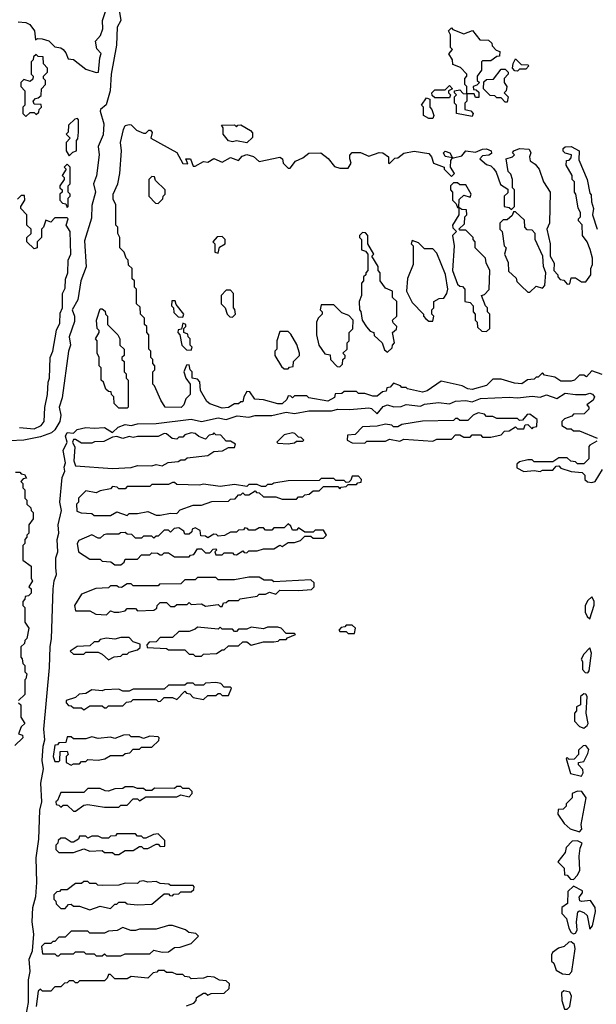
# Model space of a CAD drawing. Extents: x 2640764 to 2777785, y 718840 to 815082.
# Tile 116 of 148: x 2743075 to 2745866, y 760156 to 764919. Entities that reach past the tile are written whole.
import ezdxf

# ---------------------------------------------------------------- set-up
doc = ezdxf.new("R2010")
doc.units = 0

msp = doc.modelspace()

# ---------------------------------------------------------------- linework, layer by layer
at = {"layer": '0CON10XD'}
for points in [[(2743068.3, 764908.3), (2743105, 764905.6), (2743124, 764895), (2743146.7, 764865), (2743151.7, 764821.7), (2743162.5, 764827.5), (2743183.6, 764826.4), (2743216.4, 764816.4), (2743245, 764786.7), (2743275, 764781.9), (2743285, 764774.3), (2743298.6, 764758.6), (2743310, 764730), (2743335, 764725.7), (2743395, 764680), (2743445, 764663.3), (2743456.2, 764665), (2743462.5, 764735), (2743470, 764755), (2743448.3, 764778.3), (2743442.5, 764815), (2743467, 764843), (2743477.5, 764875), (2743476.7, 764915), (2743506.7, 765005)], [(2743555.7, 764974.3), (2743564.4, 764915), (2743546.7, 764883.3), (2743544.1, 764795), (2743518.3, 764655), (2743513.5, 764575), (2743492.9, 764507.1), (2743466.2, 764485), (2743464.1, 764475.9), (2743481.6, 764415), (2743479, 764361), (2743454.7, 764305), (2743459.7, 764265), (2743446.6, 764163.4), (2743431.8, 764125), (2743441.6, 764085), (2743425, 764020), (2743421.9, 763958.1), (2743389.3, 763849.3), (2743396.3, 763723.7), (2743371.1, 763655), (2743356.8, 763563.2), (2743328.6, 763515), (2743341.1, 763485), (2743341.1, 763458.9), (2743314.7, 763385), (2743321.7, 763345), (2743311.3, 763315), (2743280.1, 763089.9), (2743266.1, 763045), (2743273.6, 763005), (2743269.6, 762975), (2743245.7, 762934.3), (2743229, 762921), (2743175, 762900.5), (2743095, 762884.5), (2743025, 762881.8)], [(2745265, 764450), (2745190, 764465), (2745190, 764505), (2745180, 764515), (2745180, 764545), (2745190, 764555), (2745180, 764565), (2745180, 764575), (2745205, 764580), (2745221.7, 764561.7), (2745240, 764560), (2745240, 764595), (2745230, 764605), (2745230, 764635), (2745240, 764645), (2745240, 764655), (2745208.3, 764688.3), (2745171.7, 764701.7), (2745170, 764725), (2745153, 764753), (2745170, 764775), (2745160, 764785), (2745160, 764845), (2745150, 764865), (2745165, 764880), (2745171.7, 764871.7), (2745225, 764850), (2745267, 764867), (2745301.7, 764821.7), (2745345, 764820), (2745360, 764805), (2745361.7, 764791.7), (2745381.7, 764771.7), (2745400, 764765), (2745398.3, 764741.7), (2745385, 764740), (2745355, 764720), (2745315, 764720), (2745310, 764715), (2745310, 764675), (2745290, 764645), (2745290, 764625), (2745300, 764615), (2745288.3, 764601.7), (2745270, 764595), (2745271.7, 764581.7), (2745285, 764580), (2745298.3, 764568.3), (2745298.3, 764541.7), (2745281.7, 764541.7), (2745275, 764560), (2745240, 764560), (2745240, 764525), (2745230, 764515), (2745230, 764485), (2745258.3, 764478.3), (2745270, 764465), (2745265, 764450)], [(2743105, 764450), (2743125, 764470), (2743145, 764470), (2743155, 764460), (2743168.3, 764471.7), (2743170, 764485), (2743180, 764495), (2743178.3, 764508.3), (2743145, 764510), (2743140, 764525), (2743151.7, 764538.3), (2743165, 764540), (2743178.3, 764551.7), (2743180, 764585), (2743200, 764605), (2743200, 764625), (2743190, 764635), (2743190, 764645), (2743210, 764665), (2743210, 764685), (2743190, 764705), (2743188.3, 764738.3), (2743165, 764740), (2743155, 764750), (2743141.7, 764738.3), (2743140, 764725), (2743130, 764715), (2743130, 764655), (2743140, 764645), (2743138.3, 764631.7), (2743125, 764620), (2743095, 764630), (2743080, 764615), (2743080, 764595), (2743100, 764575), (2743100, 764505), (2743090, 764495), (2743090, 764465), (2743105, 764450)], [(2745485, 764670), (2745471.7, 764671.7), (2745460, 764685), (2745463, 764707), (2745475, 764730), (2745501.7, 764701.7), (2745535, 764700), (2745540, 764695), (2745525, 764680), (2745495, 764680), (2745485, 764670)], [(2745435, 764520), (2745425, 764520), (2745405, 764540), (2745385, 764540), (2745375, 764550), (2745351.7, 764551.7), (2745320, 764585), (2745321.7, 764618.3), (2745335, 764630), (2745368.3, 764631.7), (2745405, 764680), (2745425, 764680), (2745440, 764665), (2745440, 764655), (2745420, 764635), (2745420, 764615), (2745432.5, 764595), (2745430, 764575), (2745420, 764565), (2745440, 764545), (2745435, 764520)], [(2745155, 764540), (2745085, 764540), (2745071.7, 764551.7), (2745070, 764565), (2745085, 764580), (2745135, 764580), (2745155, 764600), (2745170, 764585), (2745150, 764575), (2745150, 764565), (2745160, 764555), (2745155, 764540)], [(2745075, 764440), (2745055, 764440), (2745030, 764455), (2745030, 764495), (2745020, 764505), (2745045, 764540), (2745060, 764535), (2745060, 764495), (2745070, 764485), (2745080, 764455), (2745075, 764440)], [(2743315, 764260), (2743331.7, 764278.3), (2743350, 764285), (2743350, 764335), (2743357, 764343), (2743360, 764375), (2743360, 764435), (2743355, 764440), (2743341.7, 764438.3), (2743311.7, 764408.3), (2743310, 764375), (2743300, 764365), (2743320, 764345), (2743300, 764325), (2743300, 764285), (2743315, 764260)], [(2744085, 763042.5), (2744055, 763040), (2743995, 763060), (2743981.7, 763071.7), (2743950, 763125), (2743947, 763167), (2743935, 763180), (2743910, 763185), (2743910, 763215), (2743900, 763225), (2743895, 763250), (2743881.7, 763248.3), (2743870, 763215), (2743880, 763185), (2743900, 763155), (2743900, 763105), (2743880, 763085), (2743870, 763055), (2743857, 763043), (2743780, 763045), (2743758.3, 763078.3), (2743728.3, 763148.3), (2743720, 763155), (2743720, 763215), (2743730, 763225), (2743730, 763245), (2743720, 763255), (2743720, 763275), (2743710, 763285), (2743710, 763315), (2743700, 763325), (2743700, 763395), (2743690, 763405), (2743690, 763435), (2743680, 763445), (2743680, 763475), (2743660, 763495), (2743658.3, 763528.3), (2743640, 763545), (2743640, 763615), (2743630, 763625), (2743630, 763655), (2743620, 763665), (2743620, 763715), (2743601.7, 763731.7), (2743600, 763755), (2743590, 763765), (2743580, 763795), (2743560, 763815), (2743560, 763865), (2743550, 763885), (2743550, 763915), (2743540, 763925), (2743540, 764025), (2743528.3, 764048.3), (2743527.5, 764075), (2743550, 764125), (2743560, 764175), (2743567.5, 764285), (2743563.8, 764325), (2743578.3, 764388.3), (2743585, 764407.5), (2743605, 764412.5), (2743615, 764410), (2743640, 764385), (2743675, 764370), (2743685, 764370), (2743700, 764385), (2743707.5, 764385), (2743716.4, 764373.6), (2743710, 764345), (2743835, 764276.2), (2743865, 764222.5), (2743888.3, 764221.7), (2743880, 764245), (2743902.5, 764245), (2743915, 764210), (2743925, 764210), (2743965, 764232.5), (2743985, 764230), (2744015, 764247.5), (2744055, 764230), (2744095, 764252), (2744135, 764237.5), (2744152.1, 764257.9), (2744175, 764267.1), (2744207, 764257), (2744235, 764232.5), (2744335, 764253.3), (2744347.5, 764245), (2744350, 764225), (2744375, 764200), (2744385, 764200), (2744410, 764235), (2744445, 764250), (2744475, 764272.5), (2744533.3, 764275), (2744568, 764248), (2744599.3, 764209.3), (2744625, 764200), (2744665, 764200), (2744680, 764225), (2744672.5, 764245), (2744673.8, 764263.8), (2744685, 764276.9), (2744725, 764276.7), (2744765, 764258.8), (2744814.4, 764275.6), (2744832.5, 764275), (2744860, 764255), (2744860, 764225), (2744865, 764222.5), (2744891.7, 764248.3), (2744905, 764250), (2744935, 764273.3), (2744985, 764282.5), (2745055, 764270.8), (2745068, 764255), (2745077.5, 764225), (2745130, 764205), (2745130, 764195), (2745165, 764160), (2745180, 764175), (2745160, 764205), (2745162.5, 764237.5), (2745170, 764250), (2745135, 764257.5), (2745126.7, 764275), (2745135, 764283.3), (2745156.7, 764275), (2745170, 764250), (2745175, 764250), (2745215, 764260), (2745235, 764283.8), (2745281.7, 764278.3), (2745315, 764292.5), (2745335, 764294), (2745356.7, 764285), (2745358.8, 764271.2), (2745346.4, 764263.6), (2745315, 764260), (2745302.5, 764245), (2745335, 764217.5), (2745355, 764212.5), (2745369.3, 764199.3), (2745381.7, 764181.7), (2745401.7, 764121.7), (2745438.3, 764098.3), (2745438.3, 764081.7), (2745420, 764065), (2745420, 764015), (2745445, 764010), (2745455, 764000), (2745470, 764015), (2745470, 764095), (2745460, 764105), (2745460, 764145), (2745451.7, 764171.7), (2745440, 764185), (2745430, 764245), (2745460, 764255), (2745470, 764265), (2745460, 764275), (2745466.7, 764285), (2745494.5, 764295.5), (2745541.9, 764291.9), (2745550, 764275), (2745542, 764255), (2745545.9, 764235.9), (2745569.5, 764219.5), (2745590, 764195), (2745610, 764135), (2745642.5, 764085), (2745640, 763935), (2745627.5, 763905), (2745642.5, 763835), (2745642.5, 763775), (2745661.7, 763741.7), (2745660, 763705), (2745680, 763685), (2745680, 763675), (2745691.7, 763661.7), (2745708.3, 763658.3), (2745725, 763640), (2745738.3, 763641.7), (2745745, 763670), (2745765, 763670), (2745795, 763650), (2745815, 763650), (2745840, 763685), (2745840, 763715), (2745847.5, 763735), (2745847.5, 763765), (2745836.4, 763806.4), (2745822.5, 763845), (2745800, 763875), (2745797, 763927), (2745780, 763945), (2745780, 763955), (2745790, 763965), (2745790, 763985), (2745778.3, 764008.3), (2745767.5, 764075), (2745760, 764085), (2745760, 764135), (2745750, 764145), (2745750, 764165), (2745720, 764215), (2745721.7, 764238.3), (2745735, 764240), (2745745, 764250), (2745746.7, 764265), (2745715, 764273.3), (2745705, 764282.5), (2745706.2, 764295), (2745715.8, 764304.2), (2745745, 764305.6), (2745783.3, 764285), (2745780.8, 764240.8), (2745822.5, 764145), (2745835, 764080), (2745841.7, 764071.7), (2745843, 764037), (2745852.5, 764005), (2745847.5, 763975), (2745870, 763905)], [(2744175, 764323.3), (2744125, 764333.3), (2744105, 764327.5), (2744085, 764332.5), (2744060, 764365), (2744060, 764395), (2744051.7, 764408.3), (2744115, 764410), (2744125, 764400), (2744131.7, 764408.3), (2744145, 764410), (2744193, 764383), (2744201.7, 764371.7), (2744201.7, 764348.3), (2744175, 764323.3)], [(2743305, 764010), (2743310, 764015), (2743310, 764055), (2743320, 764065), (2743320, 764075), (2743310, 764085), (2743310, 764115), (2743320, 764125), (2743320, 764205), (2743305, 764220), (2743290, 764205), (2743300, 764195), (2743280, 764165), (2743290, 764155), (2743290, 764145), (2743270, 764115), (2743270, 764105), (2743280, 764095), (2743280, 764085), (2743270, 764075), (2743270, 764045), (2743281.7, 764031.7), (2743298.3, 764028.3), (2743305, 764010)], [(2743745, 764030), (2743768.3, 764051.7), (2743770, 764065), (2743780, 764075), (2743780, 764095), (2743731.7, 764141.7), (2743728.3, 764158.3), (2743715, 764160), (2743700, 764145), (2743700, 764065), (2743731.7, 764031.7), (2743745, 764030)], [(2745200, 764010), (2745201.7, 764048.3), (2745225, 764070), (2745255, 764060), (2745260, 764075), (2745235, 764120), (2745205, 764120), (2745195, 764130), (2745175, 764130), (2745160, 764115), (2745160, 764095), (2745170, 764085), (2745170, 764045), (2745188.3, 764028.3), (2745195, 764010), (2745200, 764010)], [(2743073.8, 762946.2), (2743145, 762940), (2743179.2, 762955), (2743194.2, 762975), (2743197, 763043), (2743210, 763105), (2743212.5, 763165), (2743220, 763185), (2743222.5, 763285), (2743236.2, 763315), (2743253, 763417), (2743269.3, 763450.7), (2743270.7, 763499.3), (2743282.5, 763525), (2743282.5, 763595), (2743295, 763620), (2743297, 763663), (2743308.8, 763695), (2743310, 763755), (2743322.5, 763785), (2743320, 763895), (2743300, 763925), (2743310, 763955), (2743305, 763960), (2743245, 763960), (2743225, 763940), (2743201.7, 763948.3), (2743190, 763915), (2743180, 763905), (2743180, 763865), (2743160, 763845), (2743160, 763815), (2743145, 763810), (2743110, 763845), (2743110, 763865), (2743130, 763885), (2743130, 763905), (2743110, 763925), (2743110, 763975), (2743080, 764005), (2743080, 764015), (2743100, 764045), (2743098.3, 764068.3), (2743081.7, 764068.3), (2743065, 764050)], [(2745335, 763410), (2745350, 763425), (2745350, 763495), (2745340, 763505), (2745340, 763525), (2745330, 763535), (2745310, 763585), (2745325, 763590), (2745347, 763613), (2745350, 763705), (2745333, 763743), (2745330, 763765), (2745280, 763815), (2745280, 763845), (2745270, 763855), (2745270, 763865), (2745235, 763900), (2745205, 763900), (2745200, 763905), (2745228.3, 763931.7), (2745230, 763965), (2745240, 763975), (2745238.3, 763998.3), (2745215, 764000), (2745200, 764010), (2745200, 763975), (2745170, 763925), (2745171.7, 763911.7), (2745190, 763895), (2745170, 763875), (2745177.5, 763825), (2745170, 763705), (2745195, 763640), (2745205, 763630), (2745218.3, 763628.3), (2745230, 763615), (2745230, 763555), (2745255, 763550), (2745270, 763535), (2745270, 763505), (2745280, 763495), (2745280, 763465), (2745290, 763455), (2745291.7, 763431.7), (2745311.7, 763411.7), (2745335, 763410)], [(2745545, 763600), (2745575, 763630), (2745605, 763620), (2745617, 763633), (2745622.5, 763695), (2745610, 763725), (2745607.5, 763775), (2745570, 763855), (2745570, 763885), (2745555, 763900), (2745531.7, 763901.7), (2745520, 763915), (2745518.3, 763948.3), (2745475, 763990), (2745465, 763990), (2745458.3, 763971.7), (2745435, 763950), (2745415, 763950), (2745400, 763935), (2745400, 763905), (2745410, 763895), (2745420, 763825), (2745430, 763815), (2745422.5, 763785), (2745440, 763745), (2745441.7, 763701.7), (2745478.3, 763668.3), (2745481.7, 763651.7), (2745501.7, 763631.7), (2745535, 763600), (2745545, 763600)], [(2744035, 763790), (2744041.7, 763818.3), (2744070, 763835), (2744070, 763855), (2744055, 763870), (2744031.7, 763868.3), (2744010, 763845), (2744020, 763835), (2744020, 763795), (2744035, 763790)], [(2744855, 763310), (2744878.3, 763331.7), (2744880, 763345), (2744890, 763355), (2744880, 763405), (2744898.3, 763421.7), (2744900, 763435), (2744883, 763453), (2744880, 763465), (2744900, 763485), (2744900, 763555), (2744880, 763575), (2744880, 763605), (2744845, 763620), (2744820, 763655), (2744820, 763695), (2744810, 763705), (2744810, 763725), (2744780, 763775), (2744790, 763785), (2744760, 763835), (2744760, 763875), (2744748.3, 763888.3), (2744735, 763890), (2744720, 763875), (2744720, 763865), (2744730, 763855), (2744730, 763805), (2744748.3, 763798.3), (2744760, 763785), (2744760, 763705), (2744750, 763695), (2744750, 763685), (2744740, 763675), (2744740, 763655), (2744730, 763645), (2744730, 763585), (2744717.5, 763555), (2744720, 763515), (2744727, 763507), (2744732.5, 763465), (2744753, 763433), (2744771.7, 763411.7), (2744790, 763405), (2744791.7, 763391.7), (2744830, 763355), (2744841.7, 763321.7), (2744855, 763310)], [(2745075, 763460), (2745080, 763485), (2745070, 763495), (2745070, 763515), (2745080, 763525), (2745080, 763555), (2745105, 763570), (2745128.3, 763571.7), (2745142.5, 763595), (2745146.7, 763615), (2745136.4, 763686.4), (2745095, 763790), (2745075, 763810), (2745035, 763810), (2745005, 763840), (2744975, 763850), (2744970, 763835), (2744980, 763825), (2744980, 763735), (2744953, 763667), (2744947.5, 763605), (2744975, 763550), (2745030, 763495), (2745030, 763485), (2745041.7, 763471.7), (2745055, 763460), (2745075, 763460)], [(2744105, 763480), (2744120, 763495), (2744117, 763517), (2744110, 763525), (2744110, 763595), (2744095, 763610), (2744075, 763610), (2744050, 763585), (2744050, 763545), (2744070, 763525), (2744080, 763495), (2744091.7, 763481.7), (2744105, 763480)], [(2743595, 763040), (2743555, 763040), (2743531.7, 763061.7), (2743530, 763095), (2743520, 763105), (2743518.3, 763118.3), (2743505, 763120), (2743491.7, 763131.7), (2743480, 763165), (2743470, 763175), (2743470, 763235), (2743460, 763245), (2743460, 763285), (2743450, 763305), (2743450, 763365), (2743442.5, 763375), (2743460, 763405), (2743460, 763415), (2743450, 763425), (2743447.5, 763465), (2743465, 763520), (2743475, 763520), (2743488.3, 763508.3), (2743490, 763495), (2743500, 763485), (2743500, 763445), (2743550, 763395), (2743560, 763375), (2743560, 763345), (2743580, 763325), (2743580, 763295), (2743570, 763285), (2743570, 763275), (2743580, 763265), (2743580, 763215), (2743590, 763205), (2743590, 763185), (2743600, 763175), (2743600, 763045), (2743595, 763040)], [(2743865, 763480), (2743870, 763495), (2743831.7, 763541.7), (2743828.3, 763558.3), (2743811.7, 763558.3), (2743810, 763535), (2743820, 763525), (2743821.7, 763501.7), (2743841.7, 763481.7), (2743865, 763480)], [(2744625, 763240), (2744638.3, 763251.7), (2744640, 763275), (2744650, 763285), (2744650, 763295), (2744640, 763305), (2744660, 763325), (2744660, 763355), (2744670, 763365), (2744670, 763405), (2744687, 763423), (2744690, 763465), (2744668.3, 763488.3), (2744635, 763500), (2744595, 763540), (2744535, 763540), (2744530, 763515), (2744540, 763505), (2744540, 763495), (2744520, 763475), (2744512.5, 763455), (2744512.5, 763395), (2744522.5, 763345), (2744551.7, 763301.7), (2744578.3, 763298.3), (2744580, 763275), (2744611.7, 763241.7), (2744625, 763240)], [(2743905, 763320), (2743910, 763335), (2743900, 763345), (2743900, 763375), (2743890, 763385), (2743888.3, 763398.3), (2743870, 763405), (2743870, 763425), (2743880, 763435), (2743880, 763445), (2743865, 763450), (2743858.3, 763421.7), (2743841.7, 763418.3), (2743840, 763405), (2743850, 763395), (2743860, 763345), (2743881.7, 763321.7), (2743905, 763320)], [(2744375, 763230), (2744381.7, 763238.3), (2744398.3, 763241.7), (2744400, 763265), (2744430, 763295), (2744430, 763305), (2744417, 763347), (2744388.3, 763398.3), (2744375, 763410), (2744335, 763410), (2744320, 763365), (2744320, 763325), (2744310, 763315), (2744310, 763295), (2744341.7, 763241.7), (2744355, 763230), (2744375, 763230)], [(2745895, 763202.5), (2745845, 763220), (2745818.3, 763191.7), (2745805, 763200), (2745785, 763200), (2745760, 763175), (2745745, 763170), (2745695, 763170), (2745665, 763190), (2745615, 763200), (2745605, 763210), (2745585, 763190), (2745575, 763190), (2745565, 763180), (2745533, 763177), (2745505, 763157.5), (2745470.7, 763160.7), (2745405, 763180), (2745365, 763180), (2745335, 763150), (2745265, 763130), (2745245, 763132.5), (2745217, 763147), (2745115, 763170), (2745047, 763123), (2745025, 763117.5), (2744953, 763133), (2744945, 763140), (2744925, 763140), (2744918.3, 763148.3), (2744885, 763160), (2744868.3, 763141.7), (2744851.7, 763138.3), (2744848.3, 763121.7), (2744831.7, 763118.3), (2744805, 763097.5), (2744785, 763097.5), (2744745, 763110), (2744715, 763110), (2744705, 763120), (2744645, 763120), (2744635, 763110), (2744601.7, 763108.3), (2744598.3, 763091.7), (2744566.7, 763073.3), (2744475, 763090), (2744465, 763100), (2744405, 763100), (2744395, 763090), (2744388.3, 763098.3), (2744375, 763100), (2744368.3, 763081.7), (2744345, 763060), (2744325, 763060), (2744255, 763080), (2744213, 763083), (2744188.3, 763118.3), (2744175, 763120), (2744160, 763095), (2744155, 763070), (2744145, 763070), (2744135, 763060), (2744115, 763060), (2744085, 763042.5)], [(2743107.6, 760112.4), (2743117.3, 760165), (2743118, 760275), (2743125.5, 760315), (2743121.2, 760375), (2743136.9, 760415), (2743144.3, 760495), (2743135.5, 760555), (2743138.5, 760625), (2743152.6, 760677.4), (2743157.8, 760745), (2743155.3, 760865), (2743167.1, 760955), (2743172.3, 761095), (2743182.2, 761135), (2743176.8, 761225), (2743189.6, 761295), (2743183.6, 761335), (2743188.5, 761405), (2743196.7, 761435), (2743192.4, 761487.6), (2743218.7, 761785), (2743221.8, 761885), (2743229.5, 761925), (2743236.7, 762165), (2743241.5, 762205), (2743252.5, 762235), (2743249.3, 762269.3), (2743250, 762315), (2743259.5, 762345), (2743256.4, 762403.6), (2743264.5, 762435), (2743260.7, 762475), (2743278.1, 762545), (2743270, 762585), (2743280.9, 762705), (2743294, 762735), (2743290.8, 762755), (2743296.7, 762775), (2743286.2, 762835), (2743304.2, 762875), (2743296.9, 762905), (2743305, 762922), (2743335, 762918.8), (2743353.3, 762936.7), (2743395, 762946.5), (2743435, 762942.2), (2743486.3, 762946.3), (2743525, 762922.5), (2743551.5, 762948.5), (2743585, 762960.5), (2743615, 762955.6), (2743645, 762964.5), (2743735, 762965.6), (2743905, 762987.1), (2743955, 762975.7), (2744035, 762993.3), (2744075, 762984.4), (2744127.7, 763002.3), (2744185, 762996), (2744215, 763004.5), (2744295, 763004.4), (2744365, 763020.8), (2744404.5, 763014.5), (2744475, 763027.1), (2744585, 763027.5), (2744615, 763034.4), (2744672.7, 763032.7), (2744765, 763040.6), (2744777.4, 763037.4), (2744805, 763012.5), (2744835, 763048), (2744855, 763056.2), (2744885.7, 763045.7), (2744921.7, 763048.3), (2744945, 763057.5), (2745015, 763050), (2745035, 763059.2), (2745103, 763067), (2745155, 763060), (2745185, 763073.3), (2745235, 763077.5), (2745265, 763070.8), (2745305, 763086), (2745445, 763093.3), (2745485, 763089.4), (2745555, 763097.5), (2745595, 763092.9), (2745625, 763104.3), (2745675, 763086), (2745715, 763112.9), (2745765, 763106), (2745815, 763106), (2745835, 763112), (2745847.9, 763107.9), (2745857.5, 763095), (2745851.2, 763078.8), (2745820, 763055), (2745830, 763045), (2745830, 763035), (2745807, 763013), (2745755, 763010), (2745748.3, 763001.7), (2745711.7, 762988.3), (2745700, 762975), (2745700, 762955), (2745725, 762940), (2745745, 762940), (2745755, 762930), (2745785, 762930), (2745870, 762895)], [(2744745, 762870), (2744755, 762880), (2744845, 762880), (2744865, 762890), (2744915, 762880), (2744935, 762890), (2745075, 762880), (2745095, 762890), (2745165, 762890), (2745185, 762910), (2745205, 762910), (2745225, 762900), (2745255, 762900), (2745265, 762910), (2745305, 762910), (2745315, 762900), (2745355, 762900), (2745405, 762910), (2745421.7, 762928.3), (2745445, 762930), (2745475, 762950), (2745485, 762940), (2745515, 762940), (2745521.7, 762958.3), (2745535, 762960), (2745555, 762940), (2745561.7, 762948.3), (2745578.3, 762951.7), (2745580, 762985), (2745545, 763010), (2745531.7, 763008.3), (2745508.3, 762981.7), (2745495, 762980), (2745485, 762990), (2745385, 762990), (2745365, 763000), (2745335, 763000), (2745325, 763010), (2745295, 763016.7), (2745270, 763005), (2745245, 762980), (2745205, 762980), (2745195, 762990), (2745185, 762990), (2745175, 762980), (2745025, 762977.5), (2744925, 762960), (2744905, 762950), (2744885, 762950), (2744877, 762957), (2744845, 762962.5), (2744805, 762952.5), (2744735, 762950), (2744698.3, 762911.7), (2744661.7, 762908.3), (2744660, 762885), (2744685, 762872.5), (2744745, 762870)], [(2743525, 762747.5), (2743615, 762752.5), (2743645, 762762.5), (2743715, 762760), (2743735, 762767.5), (2743765, 762760), (2743793, 762777), (2743841.7, 762781.7), (2743855, 762790), (2743875, 762790), (2743885, 762800), (2743985, 762810), (2744015, 762830), (2744057, 762833), (2744085, 762850), (2744115, 762850), (2744120, 762865), (2744095, 762880), (2744075, 762880), (2744048.3, 762908.3), (2744025, 762910), (2744015, 762920), (2744008.3, 762911.7), (2743991.7, 762908.3), (2743975, 762890), (2743943, 762903), (2743925, 762917.5), (2743905, 762920), (2743875, 762910), (2743865, 762900), (2743845, 762900), (2743835, 762890), (2743813, 762893), (2743786.1, 762916.1), (2743775, 762916.7), (2743745, 762902.5), (2743645, 762902.5), (2743625, 762897.5), (2743605, 762902.5), (2743575, 762893.3), (2743545, 762902.5), (2743525, 762900), (2743481.7, 762878.3), (2743437, 762877), (2743425, 762870), (2743375, 762870), (2743345, 762887.5), (2743335, 762887.5), (2743330, 762875), (2743341.7, 762851.7), (2743337.5, 762785), (2743345, 762760), (2743525, 762747.5)], [(2744375, 762867.5), (2744405, 762872.5), (2744415, 762880), (2744445, 762880), (2744450, 762885), (2744438.3, 762898.3), (2744425, 762900), (2744407, 762917), (2744395, 762920), (2744355, 762910), (2744320, 762875), (2744325, 762870), (2744375, 762867.5)], [(2745869.3, 762880.7), (2745835, 762860), (2745830, 762855), (2745830, 762795), (2745805, 762770), (2745775, 762770), (2745765, 762780), (2745743, 762783), (2745725, 762800), (2745685, 762800), (2745655, 762780), (2745565, 762780), (2745555, 762790), (2745535, 762790), (2745495, 762780), (2745481.7, 762768.3), (2745481.7, 762751.7), (2745515, 762732.5), (2745565, 762737.5), (2745595, 762732.5), (2745605, 762740), (2745655, 762740), (2745671.7, 762758.3), (2745685, 762760), (2745695, 762750), (2745745, 762732.5), (2745798.3, 762728.3), (2745810, 762715), (2745810, 762695), (2745823, 762683), (2745845, 762680), (2745860, 762685), (2745896.4, 762743.6)], [(2743055, 762730), (2743075, 762730), (2743081.7, 762721.7), (2743098.3, 762718.3), (2743108.3, 762701.7), (2743091.7, 762698.3), (2743080, 762685), (2743090, 762675), (2743090, 762655), (2743100, 762645), (2743100, 762605), (2743110, 762595), (2743110, 762575), (2743128.3, 762558.3), (2743130, 762545), (2743140, 762535), (2743140, 762505), (2743120, 762475), (2743120, 762435), (2743110, 762425), (2743110, 762415), (2743100, 762405), (2743100, 762385), (2743090, 762375), (2743090, 762305), (2743130, 762275), (2743130, 762215), (2743137.5, 762205), (2743120, 762175), (2743130, 762165), (2743130, 762145), (2743118.3, 762131.7), (2743101.7, 762128.3), (2743100, 762115), (2743090, 762105), (2743090, 762085), (2743100, 762075), (2743100, 762005), (2743120, 761975), (2743110, 761925), (2743100, 761915), (2743098.3, 761901.7), (2743080, 761885), (2743080, 761835), (2743087, 761827), (2743090, 761805), (2743100, 761795), (2743100, 761765), (2743110, 761755), (2743105, 761730), (2743100, 761725), (2743100, 761655), (2743070, 761625)], [(2743595, 762520), (2743605, 762530), (2743645, 762530), (2743695, 762540), (2743735, 762522.5), (2743755, 762522.5), (2743805, 762532.5), (2743835, 762530), (2743851.7, 762548.3), (2743915, 762570), (2743955, 762570), (2744005, 762587.5), (2744085, 762590), (2744095, 762600), (2744118.3, 762601.7), (2744135, 762620), (2744145, 762620), (2744155, 762630), (2744165, 762620), (2744185, 762620), (2744215, 762640), (2744221.7, 762631.7), (2744235, 762630), (2744255, 762610), (2744315, 762610), (2744345, 762600), (2744415, 762600), (2744425, 762610), (2744445, 762610), (2744455, 762620), (2744477, 762623), (2744495, 762640), (2744525, 762640), (2744545, 762660), (2744615, 762660), (2744625, 762650), (2744631.7, 762658.3), (2744655, 762660), (2744665, 762670), (2744705, 762670), (2744711.7, 762678.3), (2744728.3, 762681.7), (2744730, 762695), (2744715, 762710), (2744685, 762710), (2744678.3, 762691.7), (2744668.3, 762681.7), (2744655, 762680), (2744645, 762690), (2744605, 762690), (2744595, 762700), (2744535, 762700), (2744525, 762690), (2744375, 762687.5), (2744305, 762677.5), (2744295, 762670), (2744275, 762670), (2744265, 762660), (2744245, 762660), (2744225, 762670), (2744185, 762670), (2744175, 762660), (2744115, 762670), (2744045, 762660), (2743965, 762672.5), (2743945, 762667.5), (2743835, 762670), (2743825, 762680), (2743815, 762680), (2743795, 762670), (2743715, 762670), (2743705, 762660), (2743595, 762660), (2743585, 762650), (2743555, 762650), (2743547, 762657), (2743525, 762660), (2743515, 762650), (2743465, 762640), (2743445, 762630), (2743395, 762640), (2743360, 762605), (2743360, 762585), (2743350, 762575), (2743351.7, 762541.7), (2743373, 762533), (2743425, 762530), (2743435, 762520), (2743515, 762520), (2743545, 762537.5), (2743595, 762520)], [(2743565, 762282.5), (2743580, 762295), (2743585, 762310), (2743645, 762310), (2743665, 762330), (2743705, 762330), (2743715, 762340), (2743741.7, 762338.3), (2743755, 762330), (2743765, 762330), (2743775, 762340), (2743795, 762340), (2743825, 762320), (2743895, 762320), (2743901.7, 762328.3), (2743918.3, 762331.7), (2743935, 762360), (2743955, 762360), (2743975, 762340), (2743995, 762340), (2744011.7, 762358.3), (2744025, 762360), (2744030, 762355), (2744020, 762345), (2744025, 762330), (2744055, 762330), (2744065, 762340), (2744105, 762340), (2744111.7, 762331.7), (2744125, 762330), (2744155, 762350), (2744161.7, 762341.7), (2744175, 762340), (2744185, 762350), (2744225, 762350), (2744255, 762360), (2744305, 762360), (2744335, 762377.5), (2744345, 762370), (2744375, 762390), (2744405, 762390), (2744435, 762400), (2744455, 762420), (2744485, 762420), (2744495, 762410), (2744545, 762410), (2744560, 762425), (2744545, 762450), (2744505, 762450), (2744495, 762440), (2744455, 762440), (2744425, 762460), (2744415, 762450), (2744395, 762450), (2744388.3, 762468.3), (2744375, 762480), (2744355, 762460), (2744305, 762460), (2744295, 762450), (2744265, 762450), (2744255, 762460), (2744235, 762460), (2744215, 762450), (2744185, 762450), (2744178.3, 762458.3), (2744165, 762460), (2744158.3, 762451.7), (2744135, 762450), (2744125, 762440), (2744095, 762440), (2744067, 762423), (2744035, 762420), (2744028.3, 762428.3), (2744015, 762430), (2743985, 762412.5), (2743975, 762420), (2743951.7, 762421.7), (2743948.3, 762448.3), (2743925, 762460), (2743910, 762455), (2743908.3, 762441.7), (2743895, 762430), (2743875, 762430), (2743870, 762445), (2743845, 762460), (2743823, 762457), (2743805, 762440), (2743795, 762450), (2743775, 762450), (2743745, 762420), (2743735, 762420), (2743725, 762410), (2743715, 762420), (2743675, 762420), (2743665, 762410), (2743635, 762410), (2743618.3, 762428.3), (2743595, 762430), (2743585, 762437.5), (2743563, 762437), (2743555, 762430), (2743495, 762430), (2743483, 762427), (2743465, 762410), (2743455, 762410), (2743425, 762427.5), (2743360.7, 762399.3), (2743352.5, 762385), (2743360, 762345), (2743415, 762310), (2743465, 762310), (2743475, 762300), (2743517, 762297), (2743535, 762282.5), (2743565, 762282.5)], [(2743495, 762040), (2743515, 762060), (2743532.5, 762052.5), (2743555, 762052.5), (2743585, 762060), (2743595, 762070), (2743635, 762070), (2743645, 762060), (2743725, 762062.5), (2743738.3, 762071.7), (2743740, 762085), (2743755, 762100), (2743785, 762100), (2743805, 762080), (2743825, 762080), (2743835, 762090), (2743885, 762090), (2743895, 762100), (2743905, 762090), (2743955, 762092.5), (2743975, 762082.5), (2744035, 762090), (2744045, 762080), (2744055, 762080), (2744061.7, 762098.3), (2744075, 762100), (2744085, 762110), (2744135, 762110), (2744143, 762117), (2744225, 762130), (2744235, 762140), (2744265, 762140), (2744285, 762150), (2744315, 762140), (2744335, 762160), (2744425, 762157.5), (2744487, 762163), (2744500, 762175), (2744500, 762195), (2744485, 762210), (2744305, 762200), (2744295, 762207.5), (2744258.3, 762208.3), (2744235, 762222.5), (2744185, 762222.5), (2744115, 762210), (2744035, 762210), (2744025, 762220), (2743935, 762220), (2743925, 762210), (2743875, 762210), (2743855, 762190), (2743752.5, 762187.5), (2743745, 762180), (2743625, 762180), (2743615, 762190), (2743595, 762190), (2743567.5, 762172.5), (2743553, 762173), (2743545, 762180), (2743515, 762180), (2743505, 762170), (2743443, 762167), (2743375, 762140), (2743340, 762085), (2743345, 762060), (2743415, 762060), (2743443.6, 762043.6), (2743495, 762040)], [(2745835, 762020), (2745856.4, 762086.4), (2745856.1, 762106.1), (2745845, 762127.5), (2745825, 762110), (2745812.5, 762085), (2745813, 762053), (2745821.7, 762031.7), (2745835, 762020)], [(2743955, 761840), (2743965, 761850), (2744027.5, 761852.5), (2744055, 761870), (2744065, 761870), (2744085, 761890), (2744135, 761890), (2744155, 761910), (2744175, 761910), (2744195, 761892.5), (2744255, 761910), (2744305, 761910), (2744327, 761913), (2744335, 761920), (2744365, 761920), (2744371.7, 761928.3), (2744410, 761945), (2744405, 761950), (2744365, 761950), (2744340, 761975), (2744325, 761980), (2744275, 761980), (2744255, 761972.5), (2744195, 761980), (2744175, 761970), (2744135, 761970), (2744125, 761960), (2744115, 761960), (2744105, 761970), (2744055, 761970), (2744045, 761980), (2744035, 761970), (2743935, 761980), (2743925, 761970), (2743895, 761960), (2743845, 761960), (2743815, 761930), (2743755, 761930), (2743735, 761910), (2743701.7, 761908.3), (2743690, 761895), (2743691.7, 761881.7), (2743785, 761877.5), (2743795, 761870), (2743875, 761870), (2743895, 761850), (2743915, 761850), (2743925, 761840), (2743955, 761840)], [(2744695, 761950), (2744700, 761975), (2744685, 761990), (2744655, 761990), (2744648.3, 761981.7), (2744631.7, 761978.3), (2744620, 761965), (2744625, 761960), (2744655, 761960), (2744665, 761950), (2744695, 761950)], [(2743505, 761822.5), (2743533, 761837), (2743565, 761840), (2743575, 761850), (2743595, 761850), (2743605, 761860), (2743645, 761870), (2743658.3, 761881.7), (2743658.3, 761898.3), (2743625, 761910), (2743605, 761930), (2743565, 761930), (2743535, 761922.5), (2743495, 761927.5), (2743465, 761920), (2743455, 761910), (2743435, 761910), (2743415, 761890), (2743353, 761887), (2743320, 761865), (2743335, 761850), (2743385, 761850), (2743395, 761860), (2743455, 761860), (2743475, 761850), (2743505, 761822.5)], [(2745825, 761760), (2745831.7, 761768.3), (2745842.5, 761855), (2745835, 761880), (2745805, 761850), (2745792.5, 761825), (2745800, 761815), (2745800, 761775), (2745811.7, 761761.7), (2745825, 761760)], [(2743385, 761580), (2743415, 761600), (2743475, 761600), (2743485, 761590), (2743495, 761590), (2743505, 761600), (2743575, 761600), (2743591.7, 761618.3), (2743615, 761620), (2743625, 761630), (2743735, 761630), (2743745, 761620), (2743757, 761623), (2743775, 761640), (2743815, 761640), (2743835, 761630), (2743875, 761670), (2743881.7, 761661.7), (2743898.3, 761658.3), (2743915, 761640), (2743965, 761630), (2743985, 761650), (2744025, 761650), (2744035, 761660), (2744045, 761660), (2744055, 761650), (2744085, 761650), (2744100, 761685), (2744095, 761690), (2744065, 761690), (2744048.3, 761708.3), (2744025, 761712.5), (2743975, 761710), (2743965, 761700), (2743925, 761700), (2743915, 761710), (2743885, 761710), (2743875, 761700), (2743795, 761700), (2743775, 761680), (2743625, 761680), (2743605, 761670), (2743575, 761670), (2743555, 761680), (2743485, 761677.5), (2743475, 761672.5), (2743425, 761677.5), (2743395, 761660), (2743363, 761657), (2743345, 761640), (2743300, 761625), (2743300, 761615), (2743311.7, 761601.7), (2743325, 761600), (2743335, 761590), (2743375, 761590), (2743385, 761580)], [(2743070, 761615), (2743080, 761605), (2743080, 761545), (2743100, 761515), (2743081.7, 761498.3), (2743070, 761465), (2743088.3, 761458.3), (2743090, 761445), (2743051.7, 761408.3)], [(2745805, 761492.5), (2745822.5, 761505), (2745826, 761515), (2745816.7, 761565), (2745822.5, 761645), (2745816.1, 761656.1), (2745805, 761657.5), (2745790, 761645), (2745790, 761605), (2745770, 761595), (2745770, 761575), (2745760, 761565), (2745760, 761525), (2745785, 761500), (2745805, 761492.5)], [(2743325, 761312.5), (2743335, 761320), (2743365, 761320), (2743375, 761330), (2743395, 761330), (2743405, 761340), (2743455, 761337.5), (2743487, 761343), (2743515, 761360), (2743575, 761360), (2743585, 761370), (2743608.3, 761371.7), (2743625, 761390), (2743655, 761390), (2743665, 761400), (2743715, 761400), (2743748.3, 761431.7), (2743750, 761445), (2743745, 761450), (2743705, 761452.5), (2743675, 761442.5), (2743655, 761450), (2743615, 761450), (2743605, 761460), (2743578.3, 761458.3), (2743535, 761442.5), (2743515, 761447.5), (2743455, 761442.5), (2743425, 761450), (2743395, 761440), (2743335, 761440), (2743325, 761450), (2743305, 761450), (2743298.3, 761421.7), (2743265, 761420), (2743258.3, 761411.7), (2743245, 761410), (2743237.5, 761355), (2743245, 761330), (2743265, 761330), (2743270, 761335), (2743271.7, 761378.3), (2743305, 761380), (2743310, 761365), (2743300, 761355), (2743300, 761325), (2743325, 761312.5)], [(2745795, 761260), (2745802.5, 761275), (2745801.7, 761291.7), (2745780, 761315), (2745780, 761325), (2745805, 761330), (2745825, 761370), (2745829.3, 761389.3), (2745815, 761407.5), (2745803, 761407), (2745780, 761385), (2745780, 761365), (2745758.3, 761341.7), (2745735, 761340), (2745725, 761350), (2745720, 761345), (2745741.7, 761271.7), (2745795, 761260)], [(2743345, 761090), (2743385, 761120), (2743405, 761122.5), (2743485, 761110), (2743555, 761110), (2743565, 761120), (2743595, 761120), (2743625, 761150), (2743645, 761150), (2743655, 761140), (2743685, 761160), (2743835, 761160), (2743855, 761170), (2743895, 761160), (2743910, 761175), (2743910, 761185), (2743895, 761200), (2743865, 761200), (2743855, 761210), (2743835, 761210), (2743825, 761200), (2743728.3, 761201.7), (2743715, 761190), (2743685, 761190), (2743675, 761200), (2743645, 761200), (2743625, 761207.5), (2743585, 761207.5), (2743575, 761200), (2743535, 761197.5), (2743505, 761187.5), (2743488.3, 761188.3), (2743465, 761200), (2743405, 761200), (2743385, 761180), (2743275, 761180), (2743258.3, 761141.7), (2743250, 761135), (2743251.7, 761121.7), (2743265, 761120), (2743275, 761110), (2743285, 761120), (2743305, 761120), (2743335, 761090), (2743345, 761090)], [(2745785, 760990), (2745796.1, 761003.9), (2745793.3, 761025), (2745817.5, 761155), (2745795.8, 761185.8), (2745775, 761186.7), (2745750, 761175), (2745750, 761155), (2745720, 761125), (2745720, 761115), (2745705, 761100), (2745681.7, 761098.3), (2745680, 761075), (2745710.7, 761030.7), (2745740, 761005), (2745785, 760990)], [(2743555, 760880), (2743585, 760900), (2743625, 760900), (2743655, 760920), (2743665, 760920), (2743675, 760910), (2743695, 760910), (2743735, 760930), (2743745, 760930), (2743755, 760920), (2743778.3, 760921.7), (2743778.3, 760948.3), (2743745, 760980), (2743723, 760977), (2743685, 760960), (2743675, 760960), (2743665, 760970), (2743645, 760970), (2743635, 760980), (2743545, 760980), (2743538.3, 760971.7), (2743515, 760970), (2743505, 760960), (2743475, 760960), (2743455, 760970), (2743425, 760970), (2743405, 760960), (2743395, 760970), (2743365, 760970), (2743360, 760955), (2743335, 760940), (2743325, 760940), (2743295, 760960), (2743275, 760960), (2743261.7, 760948.3), (2743260, 760935), (2743250, 760925), (2743250, 760905), (2743265, 760890), (2743335, 760890), (2743385, 760907.5), (2743415, 760897.5), (2743475, 760900), (2743485, 760890), (2743525, 760890), (2743535, 760880), (2743555, 760880)], [(2745755, 760760), (2745775, 760780), (2745786, 760805), (2745783, 760873), (2745788, 760912), (2745797.5, 760935), (2745775, 760946.7), (2745750, 760945), (2745720, 760915), (2745715, 760890), (2745680, 760845), (2745710, 760815), (2745711.7, 760781.7), (2745725, 760780), (2745741.7, 760761.7), (2745755, 760760)], [(2743415, 760612.5), (2743465, 760630), (2743515, 760620), (2743535, 760640), (2743545, 760640), (2743555, 760650), (2743585, 760650), (2743595, 760642.5), (2743645, 760637.5), (2743715, 760640), (2743775, 760690), (2743795, 760690), (2743801.7, 760681.7), (2743815, 760680), (2743821.7, 760688.3), (2743845, 760690), (2743855, 760700), (2743905, 760700), (2743918.3, 760711.7), (2743920, 760725), (2743915, 760730), (2743805, 760730), (2743797, 760737), (2743755, 760740), (2743735, 760750), (2743695, 760747.5), (2743675, 760752.5), (2743655, 760750), (2743645, 760740), (2743585, 760742.5), (2743555, 760732.5), (2743475, 760730), (2743453, 760733), (2743445, 760740), (2743415, 760740), (2743405, 760750), (2743385, 760750), (2743375, 760740), (2743345, 760740), (2743305, 760710), (2743275, 760710), (2743268.3, 760701.7), (2743255, 760700), (2743240, 760685), (2743240, 760665), (2743250, 760655), (2743251.7, 760641.7), (2743275, 760620), (2743295, 760620), (2743311.7, 760638.3), (2743325, 760640), (2743335, 760630), (2743365, 760630), (2743415, 760612.5)], [(2745755, 760496.7), (2745765, 760500), (2745774, 760515), (2745770.8, 760555), (2745777, 760603), (2745785, 760607.5), (2745805, 760600), (2745821.2, 760585), (2745835, 760520), (2745847.5, 760535), (2745862.5, 760605), (2745860, 760625), (2745838.3, 760658.3), (2745795, 760652.5), (2745787, 760657), (2745782.5, 760675), (2745800, 760695), (2745800, 760705), (2745755, 760727.5), (2745728.3, 760701.7), (2745727, 760643), (2745700, 760625), (2745700, 760595), (2745721.7, 760571.7), (2745732.5, 760525), (2745743.9, 760503.9), (2745755, 760496.7)], [(2743565, 760390), (2743585, 760400), (2743705, 760400), (2743725, 760417.5), (2743765, 760407.5), (2743795, 760410), (2743825, 760430), (2743851.7, 760431.7), (2743905, 760450), (2743940, 760485), (2743928.3, 760498.3), (2743893, 760503), (2743877, 760517), (2743815, 760537.5), (2743795, 760537.5), (2743735, 760520), (2743655, 760520), (2743635, 760512.5), (2743613, 760513), (2743575, 760527.5), (2743547, 760513), (2743505, 760510), (2743485, 760500), (2743415, 760500), (2743405, 760510), (2743325, 760510), (2743295, 760480), (2743265, 760480), (2743245, 760460), (2743235, 760460), (2743225, 760450), (2743195, 760450), (2743180, 760435), (2743185, 760400), (2743245, 760400), (2743255, 760390), (2743265, 760390), (2743275, 760400), (2743335, 760400), (2743345, 760410), (2743385, 760410), (2743395, 760400), (2743435, 760400), (2743445, 760390), (2743475, 760390), (2743485, 760400), (2743495, 760390), (2743565, 760390)], [(2745735, 760300), (2745747.5, 760315), (2745763.8, 760425), (2745760, 760445), (2745745, 760457.5), (2745733, 760457), (2745710, 760435), (2745683, 760427), (2745653.6, 760406.4), (2745650, 760395), (2745650, 760365), (2745660, 760355), (2745671.7, 760321.7), (2745703, 760303), (2745735, 760300)], [(2743881.7, 760148.3), (2743918.3, 760161.7), (2743930, 760175), (2743931.7, 760188.3), (2743965, 760210), (2743975, 760210), (2743985, 760200), (2744002.5, 760207.5), (2744065, 760210), (2744088.3, 760231.7), (2744090, 760255), (2744075, 760270), (2744043, 760273), (2744017, 760287), (2743985, 760290), (2743965, 760282.5), (2743905, 760280), (2743897, 760287), (2743875, 760290), (2743865, 760300), (2743835, 760300), (2743815, 760310), (2743785, 760310), (2743775, 760320), (2743745, 760320), (2743738.3, 760311.7), (2743721.7, 760308.3), (2743695, 760282.5), (2743615, 760290), (2743595, 760280), (2743535, 760280), (2743515, 760300), (2743505, 760300), (2743498.3, 760281.7), (2743485, 760270), (2743365, 760270), (2743355, 760260), (2743345, 760260), (2743335, 760270), (2743315, 760270), (2743305, 760260), (2743291.7, 760258.3), (2743275, 760240), (2743245, 760240), (2743225, 760220), (2743185, 760220), (2743175, 760230), (2743165, 760220), (2743154.2, 760145)], [(2745711.7, 760131.7), (2745725, 760132.5), (2745737.5, 760145), (2745745.9, 760195.9), (2745737.5, 760215), (2745708.3, 760221.7), (2745698.3, 760211.7), (2745700, 760175), (2745711.7, 760131.7)]]:
    msp.add_lwpolyline(points, dxfattribs=at)

doc.saveas('drawing.dxf')
